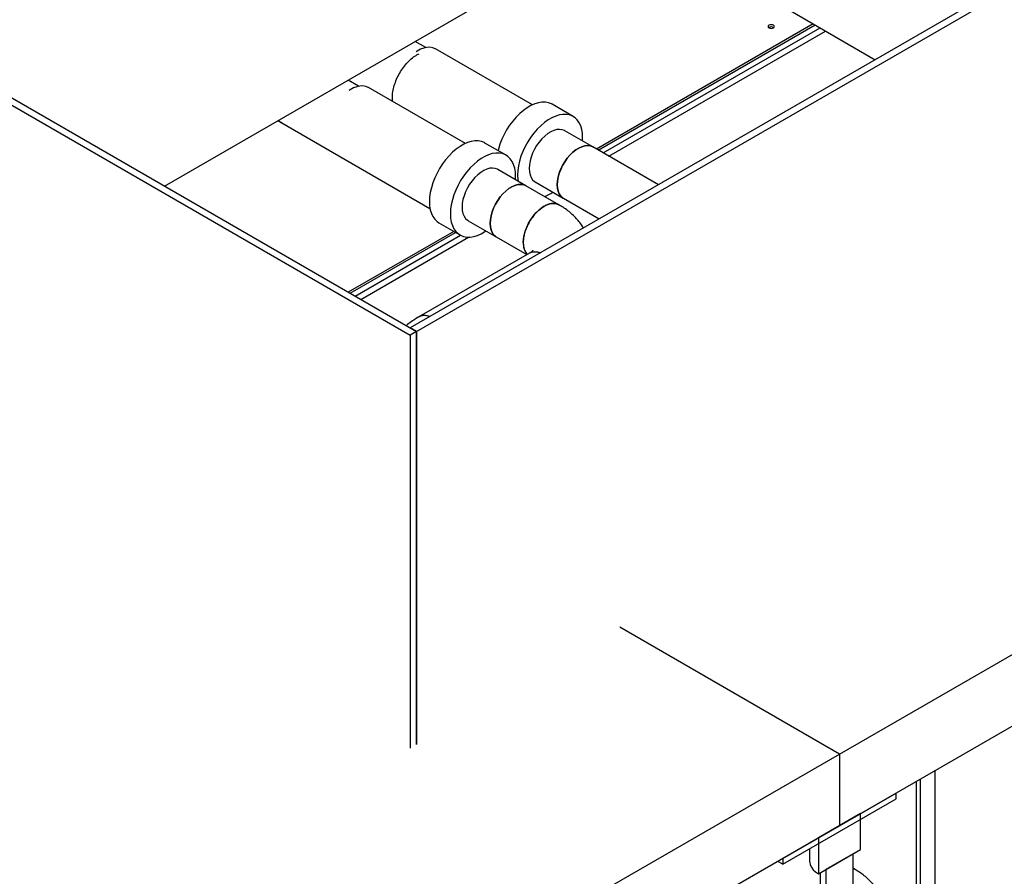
# Model space of a CAD drawing. Header units: millimetres. Extents: x 0 to 841, y 0 to 594.
# Tile 235 of 256: x 737 to 759, y 382 to 402. Entities that reach past the tile are written whole.
import ezdxf

# ---------------------------------------------------------------- set-up
doc = ezdxf.new("R2010")
doc.units = ezdxf.units.MM
doc.layers.add('TRAIT-FORT', color=4, linetype='Continuous', lineweight=25)

msp = doc.modelspace()

# ---------------------------------------------------------------- linework, layer by layer
at = {"layer": 'TRAIT-FORT', "color": 4, "linetype": 'Continuous', "lineweight": 25}
for p, q in [((793.703, 422.209), (745.787, 394.548)), ((745.928, 394.466), (793.844, 422.128)), ((740.188, 397.78), (766.806, 413.147)), ((754.343, 401.833), (756.375, 400.66)), ((754.962, 401.475), (750.025, 398.625)), ((750.068, 398.601), (755.005, 401.451)), ((750.181, 398.536), (755.118, 401.386)), ((750.308, 398.462), (755.245, 401.312)), ((746.138, 400.936), (745.896, 401.076)), ((748.57, 399.632), (746.362, 400.907)), ((745.945, 400.777), (745.988, 400.797)), ((736.284, 400.034), (745.928, 394.466)), ((744.611, 400.054), (744.369, 400.194)), ((747.043, 398.75), (744.835, 400.025)), ((736.142, 399.952), (745.787, 394.385)), ((749.495, 399.367), (749.015, 399.643)), ((742.86, 399.218), (746.235, 397.27)), ((749.947, 398.671), (749.308, 399.041)), ((747.967, 398.485), (747.488, 398.761)), ((751.437, 397.81), (749.947, 398.671)), ((748.42, 397.789), (747.78, 398.159)), ((749.173, 397.354), (748.419, 397.789)), ((748.633, 397.874), (749.271, 397.504)), ((749.272, 397.503), (750.089, 397.032)), ((746.439, 396.944), (746.918, 396.667)), ((747.105, 396.992), (747.744, 396.622)), ((746.775, 396.749), (744.374, 395.363)), ((744.417, 395.339), (746.818, 396.725)), ((744.53, 395.274), (746.931, 396.66)), ((744.657, 395.2), (747.113, 396.618)), ((747.745, 396.622), (748.441, 396.22)), ((748.499, 396.253), (745.979, 394.799)), ((755.561, 384.84), (772.532, 394.637)), ((745.928, 394.466), (745.787, 394.548)), ((745.928, 394.466), (745.787, 394.385)), ((745.928, 385.06), (745.928, 394.466)), ((745.928, 394.466), (745.928, 385.06)), ((745.787, 394.385), (745.787, 384.978)), ((772.532, 393.004), (755.561, 383.207)), ((755.561, 384.84), (750.555, 387.731)), ((738.591, 375.043), (755.561, 384.84)), ((755.561, 384.84), (755.561, 383.207)), ((757.739, 372.654), (757.739, 384.464)), ((757.315, 374.434), (757.315, 384.219)), ((757.409, 374.565), (757.409, 384.274)), ((754.27, 382.462), (756.853, 383.953)), ((756.853, 383.822), (756.853, 383.953)), ((754.27, 382.331), (756.853, 383.822)), ((756.042, 383.485), (755.081, 382.93)), ((756.042, 382.668), (756.042, 383.485)), ((755.561, 383.207), (738.591, 373.41)), ((755.081, 382.93), (755.081, 382.113)), ((754.881, 382.684), (754.881, 382.391)), ((755.081, 382.113), (756.042, 382.668)), ((755.873, 382.57), (755.25, 382.211)), ((755.873, 378.651), (755.873, 382.57)), ((754.27, 382.331), (754.157, 382.396)), ((754.27, 382.462), (754.27, 382.331)), ((755.121, 382.137), (755.121, 381.087)), ((755.25, 382.211), (755.25, 378.292)), ((755.896, 382.226), (755.873, 382.239))]:
    msp.add_line(p, q, dxfattribs=at)
at = {"layer": 'TRAIT-FORT', "color": 4, "linetype": 'Continuous', "lineweight": 25, "flags": 128}
for points in [[(753.955, 401.384), (753.979, 401.375), (754.006, 401.372), (754.034, 401.375), (754.057, 401.384), (754.073, 401.398), (754.078, 401.413), (754.073, 401.429), (754.057, 401.443), (754.034, 401.452), (754.006, 401.455), (753.979, 401.452), (753.955, 401.443), (753.94, 401.429), (753.934, 401.413), (753.94, 401.398), (753.955, 401.384)], [(746.362, 400.907), (746.356, 400.91), (746.298, 400.933), (746.234, 400.944), (746.166, 400.941), (746.093, 400.925), (746.019, 400.896), (745.943, 400.856), (745.919, 400.84)], [(744.835, 400.025), (744.828, 400.029), (744.771, 400.052), (744.707, 400.062), (744.638, 400.059), (744.566, 400.043), (744.492, 400.015), (744.416, 399.974), (744.392, 399.958)], [(749.015, 399.643), (749, 399.652), (748.934, 399.677), (748.862, 399.691), (748.785, 399.691), (748.704, 399.678), (748.62, 399.653), (748.534, 399.615), (748.448, 399.565), (748.362, 399.504), (748.278, 399.432), (748.197, 399.351), (748.12, 399.262), (748.047, 399.166), (747.981, 399.064), (747.922, 398.957), (747.871, 398.847), (747.827, 398.736), (747.793, 398.625), (747.785, 398.59)], [(749.709, 398.808), (749.712, 398.886), (749.707, 398.983), (749.692, 399.072), (749.667, 399.153), (749.633, 399.225), (749.59, 399.286), (749.538, 399.337), (749.479, 399.375), (749.413, 399.401), (749.341, 399.414), (749.264, 399.414), (749.183, 399.401), (749.099, 399.376), (749.013, 399.338), (748.927, 399.288), (748.841, 399.227), (748.757, 399.156), (748.676, 399.075), (748.599, 398.986), (748.527, 398.889), (748.461, 398.787), (748.401, 398.68), (748.35, 398.571), (748.307, 398.459), (748.272, 398.348), (748.248, 398.238), (748.233, 398.132), (748.228, 398.029), (748.228, 398.029)], [(742.86, 399.218), (742.828, 399.239), (742.786, 399.28)], [(749.308, 399.041), (749.301, 399.044), (749.248, 399.065), (749.188, 399.073), (749.124, 399.067), (749.057, 399.049), (748.987, 399.018), (748.918, 398.975), (748.849, 398.921), (748.783, 398.857), (748.721, 398.784), (748.664, 398.705), (748.614, 398.62), (748.572, 398.532), (748.538, 398.443), (748.513, 398.353), (748.498, 398.266), (748.492, 398.183)], [(747.488, 398.761), (747.473, 398.77), (747.406, 398.796), (747.334, 398.809), (747.257, 398.809), (747.176, 398.796), (747.092, 398.771), (747.006, 398.733), (746.92, 398.683), (746.834, 398.622), (746.75, 398.551), (746.669, 398.47), (746.592, 398.38), (746.52, 398.284), (746.454, 398.182), (746.395, 398.075), (746.343, 397.965), (746.3, 397.854), (746.266, 397.743), (746.241, 397.633), (746.226, 397.526), (746.221, 397.424)], [(749.132, 397.813), (749.137, 397.896), (749.152, 397.983), (749.177, 398.072), (749.211, 398.162), (749.254, 398.25), (749.304, 398.335), (749.361, 398.414), (749.423, 398.486), (749.489, 398.55), (749.557, 398.604), (749.627, 398.647), (749.696, 398.678), (749.763, 398.697), (749.828, 398.702), (749.887, 398.695), (749.941, 398.674), (749.947, 398.67)], [(749.946, 398.671), (749.94, 398.674), (749.887, 398.695), (749.827, 398.702), (749.763, 398.697), (749.696, 398.678), (749.627, 398.647), (749.557, 398.604), (749.489, 398.55), (749.423, 398.486), (749.361, 398.414), (749.304, 398.334), (749.254, 398.25), (749.212, 398.161), (749.178, 398.072), (749.153, 397.982), (749.138, 397.895), (749.133, 397.812)], [(748.182, 397.927), (748.185, 398.004), (748.18, 398.101), (748.165, 398.19), (748.14, 398.272), (748.106, 398.343), (748.063, 398.405), (748.011, 398.455), (747.952, 398.493), (747.886, 398.519), (747.814, 398.532), (747.736, 398.532), (747.655, 398.52), (747.571, 398.494), (747.486, 398.456), (747.399, 398.407), (747.314, 398.345), (747.23, 398.274), (747.149, 398.193), (747.071, 398.104), (746.999, 398.007), (746.933, 397.905), (746.874, 397.799), (746.822, 397.689), (746.779, 397.578), (746.745, 397.466), (746.72, 397.357), (746.705, 397.25), (746.7, 397.147), (746.7, 397.147)], [(747.78, 398.159), (747.774, 398.163), (747.72, 398.183), (747.661, 398.191), (747.597, 398.185), (747.529, 398.167), (747.46, 398.136), (747.39, 398.093), (747.322, 398.039), (747.256, 397.975), (747.194, 397.903), (747.137, 397.823), (747.087, 397.739), (747.044, 397.651), (747.01, 397.561), (746.985, 397.471), (746.97, 397.384), (746.965, 397.301)], [(748.228, 398.029), (748.233, 397.933), (748.238, 397.894)], [(748.492, 398.183), (748.498, 398.106), (748.513, 398.036), (748.538, 397.975), (748.572, 397.925), (748.614, 397.886), (748.632, 397.874)], [(748.419, 397.789), (748.413, 397.793), (748.359, 397.813), (748.3, 397.821), (748.236, 397.815), (748.169, 397.797), (748.099, 397.765), (748.03, 397.722), (747.961, 397.668), (747.896, 397.604), (747.834, 397.532), (747.777, 397.452), (747.727, 397.368), (747.684, 397.28), (747.65, 397.19), (747.626, 397.101), (747.61, 397.013), (747.605, 396.93)], [(747.605, 396.931), (747.61, 397.014), (747.625, 397.101), (747.65, 397.19), (747.684, 397.28), (747.726, 397.368), (747.777, 397.453), (747.833, 397.532), (747.895, 397.605), (747.961, 397.668), (748.03, 397.722), (748.099, 397.765), (748.169, 397.797), (748.236, 397.815), (748.3, 397.82), (748.36, 397.813), (748.413, 397.792), (748.42, 397.789)], [(749.271, 397.504), (749.254, 397.515), (749.211, 397.554), (749.177, 397.605), (749.152, 397.666), (749.137, 397.735), (749.132, 397.813)], [(749.133, 397.812), (749.138, 397.735), (749.153, 397.665), (749.178, 397.604), (749.212, 397.554), (749.254, 397.515), (749.272, 397.503)], [(746.221, 397.424), (746.226, 397.328), (746.241, 397.238), (746.266, 397.157), (746.3, 397.085), (746.343, 397.024), (746.395, 396.973), (746.439, 396.944)], [(748.359, 396.495), (748.364, 396.578), (748.38, 396.665), (748.404, 396.755), (748.438, 396.844), (748.481, 396.933), (748.531, 397.017), (748.588, 397.097), (748.649, 397.169), (748.715, 397.233), (748.784, 397.287), (748.853, 397.33), (748.922, 397.361), (748.99, 397.38), (749.054, 397.385), (749.113, 397.378), (749.167, 397.357), (749.173, 397.354)], [(746.7, 397.147), (746.705, 397.051), (746.72, 396.961), (746.745, 396.88), (746.779, 396.808), (746.822, 396.747), (746.874, 396.697), (746.933, 396.659), (746.999, 396.633), (747.071, 396.62), (747.149, 396.619), (747.23, 396.632), (747.314, 396.658), (747.399, 396.695), (747.486, 396.745), (747.507, 396.76)], [(746.965, 397.301), (746.97, 397.224), (746.985, 397.154), (747.01, 397.094), (747.044, 397.043), (747.087, 397.004), (747.105, 396.993)], [(747.744, 396.622), (747.726, 396.634), (747.684, 396.673), (747.65, 396.723), (747.625, 396.784), (747.61, 396.854), (747.605, 396.931)], [(747.605, 396.93), (747.61, 396.853), (747.626, 396.783), (747.65, 396.723), (747.684, 396.672), (747.727, 396.633), (747.745, 396.622)], [(754.881, 382.391), (754.882, 382.376), (754.893, 382.318), (754.92, 382.261), (754.96, 382.207), (755.014, 382.157), (755.081, 382.113)], [(755.873, 382.238), (755.89, 382.229), (755.896, 382.226)]]:
    msp.add_lwpolyline(points, dxfattribs=at)
at = {"layer": 'TRAIT-FORT', "color": 4, "linetype": 'Continuous', "lineweight": 25}
for centre, radius, start, end in [((754.006, 401.307), 0.101, 54.8009, 125.1991), ((748.498, 398.424), 0.949, 291.6093, 304.4218), ((748.735, 396.471), 0.377, 176.2621, 220.6851), ((748.632, 395.985), 0.299, 66.4169, 116.4823), ((746.113, 394.538), 0.293, 65.9615, 119.0111)]:
    msp.add_arc(centre, radius, start, end, dxfattribs=at)
for points, knots in [([(745.387, 399.706), (745.384, 399.736), (745.375, 399.805), (745.387, 399.93), (745.419, 400.072), (745.472, 400.216), (745.542, 400.356), (745.629, 400.488), (745.727, 400.605), (745.834, 400.706), (745.908, 400.753), (745.945, 400.777)], [0, 0, 0, 0, 0.086249, 0.200468, 0.314687, 0.428905, 0.543124, 0.657343, 0.771562, 0.885781, 1, 1, 1, 1]), ([(742.773, 399.273), (742.795, 399.258), (742.823, 399.238), (742.853, 399.222), (742.86, 399.218)], [0, 0, 0, 0, 0.7556839, 1, 1, 1, 1]), ([(749.172, 397.352), (749.166, 397.356), (749.142, 397.373), (749.09, 397.385), (749.018, 397.387), (748.942, 397.371), (748.861, 397.337), (748.781, 397.288), (748.702, 397.224), (748.627, 397.147), (748.557, 397.059), (748.496, 396.964), (748.444, 396.862), (748.403, 396.758), (748.375, 396.654), (748.361, 396.566), (748.36, 396.515), (748.359, 396.495)], [0, 0, 0, 0, 0.023335, 0.095968, 0.166553, 0.239186, 0.309772, 0.382405, 0.45299, 0.525623, 0.596209, 0.668841, 0.739427, 0.81206, 0.882646, 0.955278, 1, 1, 1, 1]), ([(749.731, 396.825), (749.727, 396.833), (749.703, 396.876), (749.648, 396.949), (749.569, 397.045), (749.477, 397.135), (749.376, 397.22), (749.275, 397.293), (749.204, 397.335), (749.172, 397.353)], [0, 0, 0, 0, 0.03496, 0.193658, 0.356077, 0.522175, 0.691496, 0.863172, 1, 1, 1, 1]), ([(748.359, 396.495), (748.361, 396.465), (748.363, 396.405), (748.384, 396.327), (748.413, 396.266), (748.44, 396.238), (748.451, 396.226)], [0, 0, 0, 0, 0.264922, 0.537526, 0.802448, 1, 1, 1, 1]), ([(748.58, 396.314), (748.58, 396.315), (748.581, 396.316), (748.576, 396.31), (748.563, 396.297), (748.54, 396.279), (748.518, 396.264), (748.501, 396.255), (748.498, 396.253)], [0, 0, 0, 0, 0.064498, 0.292253, 0.514513, 0.735233, 0.955982, 1, 1, 1, 1]), ([(748.5, 396.251), (748.506, 396.256), (748.53, 396.272), (748.582, 396.285), (748.654, 396.285), (748.711, 396.276), (748.744, 396.262), (748.751, 396.259)], [0, 0, 0, 0, 0.097646, 0.375895, 0.654143, 0.932391, 1, 1, 1, 1]), ([(745.979, 394.798), (745.971, 394.793), (745.922, 394.767), (745.837, 394.709), (745.75, 394.647), (745.705, 394.609), (745.695, 394.601)], [0, 0, 0, 0, 0.085536, 0.492869, 0.897688, 1, 1, 1, 1]), ([(746.232, 394.805), (746.207, 394.813), (746.157, 394.829), (746.085, 394.832), (746.024, 394.823), (745.993, 394.804), (745.98, 394.797)], [0, 0, 0, 0, 0.262181, 0.535706, 0.817163, 1, 1, 1, 1]), ([(755.894, 382.224), (755.889, 382.229), (755.882, 382.234), (755.874, 382.237), (755.873, 382.237)], [0, 0, 0, 0, 0.84311, 1, 1, 1, 1]), ([(755.972, 380.005), (755.981, 380.011), (756.028, 380.039), (756.105, 380.097), (756.202, 380.178), (756.29, 380.266), (756.37, 380.36), (756.44, 380.459), (756.5, 380.563), (756.549, 380.671), (756.587, 380.783), (756.613, 380.898), (756.627, 381.015), (756.629, 381.134), (756.618, 381.253), (756.594, 381.373), (756.557, 381.491), (756.507, 381.608), (756.444, 381.719), (756.372, 381.822), (756.291, 381.917), (756.2, 382.007), (756.099, 382.092), (755.997, 382.165), (755.927, 382.207), (755.895, 382.225)], [0, 0, 0, 0, 0.011834, 0.057673, 0.103451, 0.148956, 0.194024, 0.238574, 0.282611, 0.326214, 0.369514, 0.412675, 0.455881, 0.499338, 0.543265, 0.587845, 0.633332, 0.680025, 0.728256, 0.772943, 0.818678, 0.86545, 0.913129, 0.961471, 1, 1, 1, 1])]:
    msp.add_open_spline(points, degree=3, knots=knots, dxfattribs=at)

doc.saveas('drawing.dxf')
